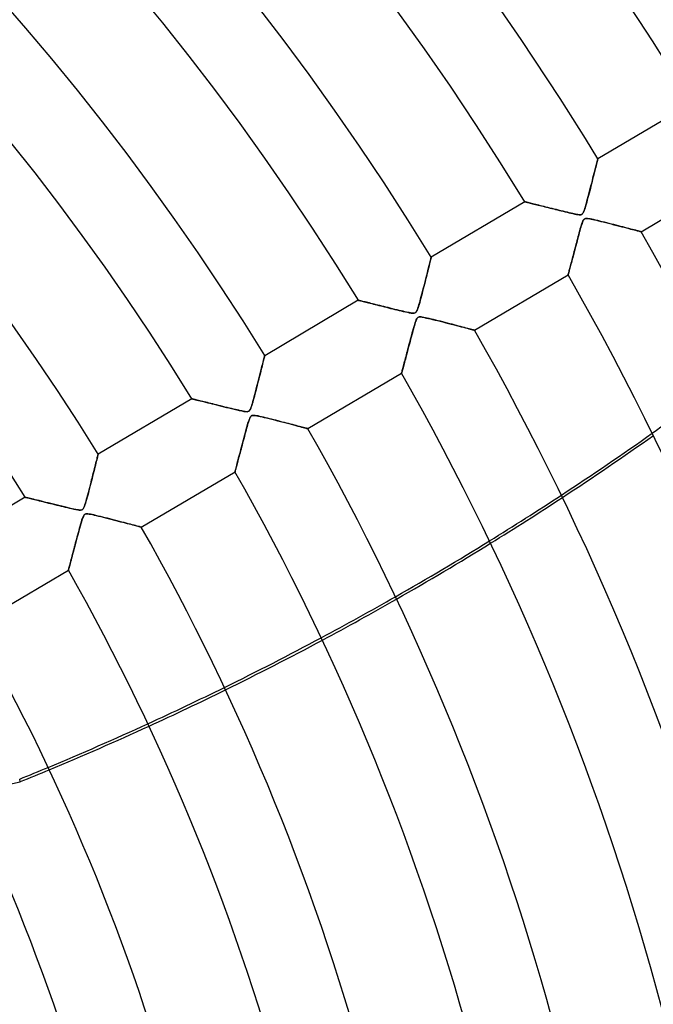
# Model space of a CAD drawing. Header units: millimetres. Extents: x -550 to 550, y -550 to 550.
# Tile 50 of 54: x 228 to 303, y 81 to 197. Entities that reach past the tile are written whole.
import ezdxf

# ---------------------------------------------------------------- set-up
doc = ezdxf.new("R2010")
doc.units = ezdxf.units.MM
doc.layers.add('HIDDEN', color=7, linetype='Continuous')
doc.layers.add('THICK', color=7, linetype='Continuous')

msp = doc.modelspace()

# ---------------------------------------------------------------- linework, layer by layer
at = {"layer": 'HIDDEN'}
for p, q in [((295.78, 179.69), (295.84, 179.91)), ((295.84, 179.91), (295.89, 180.1)), ((295.89, 180.1), (295.93, 180.28)), ((295.93, 180.28), (295.97, 180.44)), ((295.97, 180.44), (296.01, 180.58)), ((296.01, 180.58), (296.04, 180.7)), ((296.04, 180.7), (296.06, 180.79)), ((296.06, 180.79), (296.08, 180.86)), ((296.08, 180.86), (296.09, 180.9)), ((296.09, 180.9), (296.09, 180.92)), ((295.52, 178.66), (295.6, 178.94)), ((295.6, 178.94), (295.66, 179.21)), ((295.66, 179.21), (295.73, 179.46)), ((295.73, 179.46), (295.78, 179.69)), ((295.2, 177.4), (295.28, 177.72)), ((295.28, 177.72), (295.37, 178.05)), ((295.37, 178.05), (295.45, 178.36)), ((295.45, 178.36), (295.52, 178.66)), ((294.88, 176.18), (294.96, 176.47)), ((294.96, 176.47), (295.04, 176.76)), ((295.04, 176.76), (295.12, 177.08)), ((295.12, 177.08), (295.2, 177.4)), ((287.5, 175.84), (287.51, 175.83)), ((287.51, 175.83), (287.53, 175.83)), ((287.53, 175.83), (287.58, 175.82)), ((287.58, 175.82), (287.63, 175.8)), ((287.63, 175.8), (287.71, 175.79)), ((287.71, 175.79), (287.79, 175.76)), ((287.79, 175.76), (287.89, 175.74)), ((287.89, 175.74), (288, 175.71)), ((288, 175.71), (288.13, 175.68)), ((288.13, 175.68), (288.26, 175.65)), ((288.26, 175.65), (288.41, 175.61)), ((288.41, 175.61), (288.56, 175.57)), ((288.56, 175.57), (288.73, 175.53)), ((288.73, 175.53), (288.9, 175.49)), ((288.9, 175.49), (289.07, 175.45)), ((289.07, 175.45), (289.26, 175.4)), ((289.26, 175.4), (289.44, 175.35)), ((289.44, 175.35), (289.64, 175.31)), ((289.64, 175.31), (289.84, 175.26)), ((289.84, 175.26), (290.04, 175.21)), ((294.62, 175.24), (294.68, 175.44)), ((294.68, 175.44), (294.74, 175.66)), ((294.74, 175.66), (294.81, 175.91)), ((294.81, 175.91), (294.88, 176.18)), ((290.04, 175.21), (290.25, 175.15)), ((290.25, 175.15), (290.46, 175.1)), ((290.46, 175.1), (290.68, 175.05)), ((290.68, 175.05), (290.89, 174.99)), ((290.89, 174.99), (291.11, 174.94)), ((291.11, 174.94), (291.34, 174.88)), ((291.34, 174.88), (291.56, 174.83)), ((291.56, 174.83), (291.79, 174.77)), ((291.79, 174.77), (292.02, 174.72)), ((292.02, 174.72), (292.25, 174.66)), ((292.25, 174.66), (292.48, 174.6)), ((292.48, 174.6), (292.71, 174.55)), ((292.71, 174.55), (292.93, 174.5)), ((292.93, 174.5), (293.16, 174.44)), ((293.16, 174.44), (293.38, 174.4)), ((293.38, 174.4), (293.58, 174.36)), ((293.58, 174.36), (293.75, 174.33)), ((293.75, 174.33), (293.9, 174.31)), ((293.9, 174.31), (294.02, 174.31)), ((294.02, 174.31), (294.11, 174.32)), ((294.11, 174.32), (294.18, 174.35)), ((294.18, 174.35), (294.25, 174.39)), ((294.25, 174.39), (294.3, 174.44)), ((294.3, 174.44), (294.36, 174.52)), ((294.36, 174.52), (294.41, 174.61)), ((294.41, 174.61), (294.46, 174.74)), ((294.46, 174.74), (294.51, 174.89)), ((294.51, 174.89), (294.57, 175.06)), ((294.57, 175.06), (294.62, 175.24)), ((294.14, 173.01), (294.09, 172.83)), ((294.19, 173.16), (294.14, 173.01)), ((294.23, 173.3), (294.19, 173.16)), ((294.28, 173.43), (294.23, 173.3)), ((294.33, 173.55), (294.28, 173.43)), ((294.38, 173.65), (294.33, 173.55)), ((294.43, 173.73), (294.38, 173.65)), ((294.49, 173.79), (294.43, 173.73)), ((294.56, 173.83), (294.49, 173.79)), ((294.64, 173.86), (294.56, 173.83)), ((294.74, 173.87), (294.64, 173.86)), ((294.86, 173.87), (294.74, 173.87)), ((295.01, 173.85), (294.86, 173.87)), ((295.18, 173.82), (295.01, 173.85)), ((295.37, 173.79), (295.18, 173.82)), ((295.58, 173.74), (295.37, 173.79)), ((295.82, 173.68), (295.58, 173.74)), ((296.08, 173.62), (295.82, 173.68)), ((296.34, 173.56), (296.08, 173.62)), ((296.6, 173.49), (296.34, 173.56)), ((296.87, 173.43), (296.6, 173.49)), ((297.15, 173.36), (296.87, 173.43)), ((297.42, 173.29), (297.15, 173.36)), ((297.69, 173.22), (297.42, 173.29)), ((297.97, 173.15), (297.69, 173.22)), ((298.24, 173.08), (297.97, 173.15)), ((298.51, 173.01), (298.24, 173.08)), ((298.78, 172.94), (298.51, 173.01)), ((299.04, 172.87), (298.78, 172.94)), ((293.85, 171.96), (293.78, 171.71)), ((293.91, 172.2), (293.85, 171.96)), ((293.97, 172.43), (293.91, 172.2)), ((294.03, 172.64), (293.97, 172.43)), ((294.09, 172.83), (294.03, 172.64)), ((299.29, 172.81), (299.04, 172.87)), ((299.53, 172.74), (299.29, 172.81)), ((299.76, 172.68), (299.53, 172.74)), ((299.98, 172.63), (299.76, 172.68)), ((300.19, 172.57), (299.98, 172.63)), ((300.38, 172.52), (300.19, 172.57)), ((300.56, 172.48), (300.38, 172.52)), ((300.71, 172.43), (300.56, 172.48)), ((300.85, 172.4), (300.71, 172.43)), ((300.97, 172.37), (300.85, 172.4)), ((301.06, 172.34), (300.97, 172.37)), ((301.13, 172.32), (301.06, 172.34)), ((301.17, 172.31), (301.13, 172.32)), ((301.18, 172.31), (301.17, 172.31)), ((293.5, 170.66), (293.43, 170.41)), ((293.57, 170.92), (293.5, 170.66)), ((293.64, 171.19), (293.57, 170.92)), ((293.71, 171.45), (293.64, 171.19)), ((293.78, 171.71), (293.71, 171.45)), ((293.19, 169.48), (293.13, 169.27)), ((293.25, 169.7), (293.19, 169.48)), ((293.31, 169.93), (293.25, 169.7)), ((293.37, 170.17), (293.31, 169.93)), ((293.43, 170.41), (293.37, 170.17)), ((276.19, 168.23), (276.25, 168.44)), ((276.25, 168.44), (276.3, 168.63)), ((276.3, 168.63), (276.34, 168.8)), ((276.34, 168.8), (276.38, 168.95)), ((276.38, 168.95), (276.41, 169.08)), ((276.41, 169.08), (276.43, 169.18)), ((276.43, 169.18), (276.45, 169.25)), ((276.45, 169.25), (276.46, 169.3)), ((276.46, 169.3), (276.47, 169.31)), ((292.88, 168.33), (292.84, 168.17)), ((292.93, 168.5), (292.88, 168.33)), ((292.98, 168.68), (292.93, 168.5)), ((293.03, 168.87), (292.98, 168.68)), ((293.08, 169.06), (293.03, 168.87)), ((293.13, 169.27), (293.08, 169.06)), ((275.86, 166.9), (275.94, 167.2)), ((275.94, 167.2), (276.01, 167.49)), ((276.01, 167.49), (276.07, 167.75)), ((276.07, 167.75), (276.14, 168)), ((276.14, 168), (276.19, 168.23)), ((292.6, 167.26), (292.59, 167.24)), ((292.59, 167.24), (292.59, 167.23)), ((292.61, 167.31), (292.6, 167.26)), ((292.63, 167.36), (292.61, 167.31)), ((292.65, 167.44), (292.63, 167.36)), ((292.67, 167.53), (292.65, 167.44)), ((292.7, 167.63), (292.67, 167.53)), ((292.73, 167.75), (292.7, 167.63)), ((292.76, 167.88), (292.73, 167.75)), ((292.8, 168.02), (292.76, 167.88)), ((292.84, 168.17), (292.8, 168.02)), ((275.61, 165.92), (275.69, 166.25)), ((275.69, 166.25), (275.78, 166.58)), ((275.78, 166.58), (275.86, 166.9)), ((275.28, 164.66), (275.36, 164.96)), ((275.36, 164.96), (275.44, 165.27)), ((275.44, 165.27), (275.52, 165.59)), ((275.52, 165.59), (275.61, 165.92)), ((267.87, 164.23), (267.88, 164.23)), ((267.88, 164.23), (267.91, 164.22)), ((267.91, 164.22), (267.96, 164.21)), ((267.96, 164.21), (268.02, 164.19)), ((268.02, 164.19), (268.11, 164.17)), ((268.11, 164.17), (268.21, 164.15)), ((268.21, 164.15), (268.32, 164.12)), ((268.32, 164.12), (268.45, 164.09)), ((268.45, 164.09), (268.59, 164.05)), ((268.59, 164.05), (268.74, 164.01)), ((268.74, 164.01), (268.9, 163.97)), ((268.9, 163.97), (269.08, 163.93)), ((269.08, 163.93), (269.26, 163.89)), ((269.26, 163.89), (269.45, 163.84)), ((269.45, 163.84), (269.65, 163.79)), ((269.65, 163.79), (269.86, 163.74)), ((269.86, 163.74), (270.07, 163.69)), ((270.07, 163.69), (270.28, 163.63)), ((274.96, 163.49), (275.01, 163.68)), ((275.01, 163.68), (275.07, 163.89)), ((275.07, 163.89), (275.14, 164.13)), ((275.14, 164.13), (275.21, 164.39)), ((275.21, 164.39), (275.28, 164.66)), ((270.28, 163.63), (270.51, 163.58)), ((270.51, 163.58), (270.73, 163.52)), ((270.73, 163.52), (270.96, 163.46)), ((270.96, 163.46), (271.2, 163.4)), ((271.2, 163.4), (271.44, 163.34)), ((271.44, 163.34), (271.68, 163.28)), ((271.68, 163.28), (271.92, 163.22)), ((271.92, 163.22), (272.17, 163.16)), ((272.17, 163.16), (272.42, 163.1)), ((272.42, 163.1), (272.67, 163.04)), ((272.67, 163.04), (272.91, 162.98)), ((272.91, 162.98), (273.16, 162.92)), ((273.16, 162.92), (273.41, 162.86)), ((273.41, 162.86), (273.66, 162.81)), ((273.66, 162.81), (273.88, 162.76)), ((273.88, 162.76), (274.08, 162.73)), ((274.08, 162.73), (274.24, 162.71)), ((274.24, 162.71), (274.37, 162.71)), ((274.37, 162.71), (274.47, 162.72)), ((274.47, 162.72), (274.55, 162.74)), ((274.55, 162.74), (274.62, 162.78)), ((274.62, 162.78), (274.68, 162.84)), ((274.68, 162.84), (274.74, 162.92)), ((274.74, 162.92), (274.79, 163.03)), ((274.79, 163.03), (274.85, 163.16)), ((274.85, 163.16), (274.9, 163.32)), ((274.9, 163.32), (274.96, 163.49)), ((274.53, 161.44), (274.48, 161.27)), ((274.57, 161.59), (274.53, 161.44)), ((274.62, 161.72), (274.57, 161.59)), ((274.67, 161.85), (274.62, 161.72)), ((274.72, 161.97), (274.67, 161.85)), ((274.77, 162.06), (274.72, 161.97)), ((274.82, 162.14), (274.77, 162.06)), ((274.88, 162.19), (274.82, 162.14)), ((274.95, 162.23), (274.88, 162.19)), ((275.03, 162.26), (274.95, 162.23)), ((275.14, 162.27), (275.03, 162.26)), ((275.26, 162.26), (275.14, 162.27)), ((275.41, 162.24), (275.26, 162.26)), ((275.58, 162.21), (275.41, 162.24)), ((275.77, 162.17), (275.58, 162.21)), ((275.99, 162.13), (275.77, 162.17)), ((276.23, 162.07), (275.99, 162.13)), ((276.48, 162.01), (276.23, 162.07)), ((276.74, 161.95), (276.48, 162.01)), ((277, 161.88), (276.74, 161.95)), ((277.27, 161.81), (277, 161.88)), ((277.54, 161.75), (277.27, 161.81)), ((277.82, 161.68), (277.54, 161.75)), ((278.09, 161.61), (277.82, 161.68)), ((278.37, 161.54), (278.09, 161.61)), ((278.64, 161.47), (278.37, 161.54)), ((278.91, 161.4), (278.64, 161.47)), ((279.17, 161.33), (278.91, 161.4)), ((279.43, 161.26), (279.17, 161.33)), ((274.24, 160.41), (274.17, 160.16)), ((274.3, 160.64), (274.24, 160.41)), ((274.36, 160.87), (274.3, 160.64)), ((274.42, 161.08), (274.36, 160.87)), ((274.48, 161.27), (274.42, 161.08)), ((279.68, 161.19), (279.43, 161.26)), ((279.92, 161.13), (279.68, 161.19)), ((280.15, 161.07), (279.92, 161.13)), ((280.37, 161.01), (280.15, 161.07)), ((280.58, 160.96), (280.37, 161.01)), ((280.77, 160.91), (280.58, 160.96)), ((280.94, 160.87), (280.77, 160.91)), ((281.1, 160.82), (280.94, 160.87)), ((281.23, 160.79), (281.1, 160.82)), ((281.35, 160.76), (281.23, 160.79)), ((281.44, 160.73), (281.35, 160.76)), ((281.5, 160.72), (281.44, 160.73)), ((281.54, 160.71), (281.5, 160.72)), ((281.56, 160.7), (281.54, 160.71)), ((273.89, 159.1), (273.82, 158.85)), ((273.96, 159.37), (273.89, 159.1)), ((274.03, 159.63), (273.96, 159.37)), ((274.1, 159.9), (274.03, 159.63)), ((274.17, 160.16), (274.1, 159.9)), ((273.57, 157.91), (273.52, 157.7)), ((273.63, 158.13), (273.57, 157.91)), ((273.69, 158.37), (273.63, 158.13)), ((273.76, 158.61), (273.69, 158.37)), ((273.82, 158.85), (273.76, 158.61)), ((256.54, 156.53), (256.6, 156.75)), ((256.6, 156.75), (256.65, 156.96)), ((256.65, 156.96), (256.7, 157.14)), ((256.7, 157.14), (256.74, 157.31)), ((256.74, 157.31), (256.77, 157.44)), ((256.77, 157.44), (256.8, 157.56)), ((256.8, 157.56), (256.82, 157.64)), ((256.82, 157.64), (256.83, 157.69)), ((256.83, 157.69), (256.84, 157.7)), ((273.26, 156.75), (273.22, 156.58)), ((273.31, 156.92), (273.26, 156.75)), ((273.36, 157.1), (273.31, 156.92)), ((273.41, 157.29), (273.36, 157.1)), ((273.46, 157.49), (273.41, 157.29)), ((273.52, 157.7), (273.46, 157.49)), ((256.27, 155.45), (256.35, 155.74)), ((256.35, 155.74), (256.42, 156.02)), ((256.42, 156.02), (256.48, 156.28)), ((256.48, 156.28), (256.54, 156.53)), ((272.97, 155.63), (272.96, 155.62)), ((272.99, 155.7), (272.97, 155.66)), ((272.97, 155.66), (272.97, 155.63)), ((273, 155.76), (272.99, 155.7)), ((273.02, 155.84), (273, 155.76)), ((273.05, 155.93), (273.02, 155.84)), ((273.07, 156.03), (273.05, 155.93)), ((273.11, 156.15), (273.07, 156.03)), ((273.14, 156.28), (273.11, 156.15)), ((273.18, 156.43), (273.14, 156.28)), ((273.22, 156.58), (273.18, 156.43)), ((255.93, 154.11), (256.02, 154.46)), ((256.02, 154.46), (256.11, 154.8)), ((256.11, 154.8), (256.19, 155.13)), ((256.19, 155.13), (256.27, 155.45)), ((255.67, 153.12), (255.76, 153.44)), ((255.76, 153.44), (255.84, 153.77)), ((255.84, 153.77), (255.93, 154.11)), ((248.25, 152.62), (248.26, 152.62)), ((248.26, 152.62), (248.3, 152.61)), ((248.3, 152.61), (248.36, 152.59)), ((248.36, 152.59), (248.45, 152.57)), ((248.45, 152.57), (248.57, 152.54)), ((248.57, 152.54), (248.7, 152.51)), ((248.7, 152.51), (248.86, 152.47)), ((248.86, 152.47), (249.03, 152.43)), ((249.03, 152.43), (249.22, 152.38)), ((249.22, 152.38), (249.43, 152.33)), ((249.43, 152.33), (249.64, 152.28)), ((249.64, 152.28), (249.88, 152.22)), ((249.88, 152.22), (250.12, 152.16)), ((250.12, 152.16), (250.37, 152.1)), ((250.37, 152.1), (250.63, 152.03)), ((255.33, 151.88), (255.39, 152.08)), ((255.39, 152.08), (255.45, 152.3)), ((255.45, 152.3), (255.52, 152.55)), ((255.52, 152.55), (255.6, 152.83)), ((255.6, 152.83), (255.67, 153.12)), ((250.63, 152.03), (250.9, 151.97)), ((250.9, 151.97), (251.17, 151.9)), ((251.17, 151.9), (251.45, 151.83)), ((251.45, 151.83), (251.74, 151.76)), ((251.74, 151.76), (252.03, 151.68)), ((252.03, 151.68), (252.33, 151.61)), ((252.33, 151.61), (252.63, 151.54)), ((252.63, 151.54), (252.93, 151.46)), ((252.93, 151.46), (253.23, 151.39)), ((253.23, 151.39), (253.54, 151.32)), ((253.54, 151.32), (253.84, 151.25)), ((253.84, 151.25), (254.14, 151.18)), ((254.14, 151.18), (254.39, 151.13)), ((254.39, 151.13), (254.6, 151.11)), ((254.6, 151.11), (254.76, 151.1)), ((254.76, 151.1), (254.87, 151.11)), ((254.87, 151.11), (254.96, 151.15)), ((254.96, 151.15), (255.04, 151.21)), ((255.04, 151.21), (255.1, 151.29)), ((255.1, 151.29), (255.16, 151.41)), ((255.16, 151.41), (255.22, 151.55)), ((255.22, 151.55), (255.28, 151.71)), ((255.28, 151.71), (255.33, 151.88)), ((254.87, 149.72), (254.82, 149.54)), ((254.92, 149.88), (254.87, 149.72)), ((254.96, 150.02), (254.92, 149.88)), ((255.01, 150.15), (254.96, 150.02)), ((255.05, 150.27), (255.01, 150.15)), ((255.1, 150.38), (255.05, 150.27)), ((255.15, 150.47), (255.1, 150.38)), ((255.2, 150.54), (255.15, 150.47)), ((255.26, 150.59), (255.2, 150.54)), ((255.32, 150.63), (255.26, 150.59)), ((255.4, 150.65), (255.32, 150.63)), ((255.49, 150.66), (255.4, 150.65)), ((255.6, 150.66), (255.49, 150.66)), ((255.73, 150.64), (255.6, 150.66)), ((255.88, 150.62), (255.73, 150.64)), ((256.06, 150.59), (255.88, 150.62)), ((256.25, 150.55), (256.06, 150.59)), ((256.46, 150.5), (256.25, 150.55)), ((256.68, 150.45), (256.46, 150.5)), ((256.92, 150.39), (256.68, 150.45)), ((257.16, 150.33), (256.92, 150.39)), ((257.4, 150.27), (257.16, 150.33)), ((257.65, 150.21), (257.4, 150.27)), ((257.9, 150.14), (257.65, 150.21)), ((258.15, 150.08), (257.9, 150.14)), ((258.41, 150.01), (258.15, 150.08)), ((258.66, 149.95), (258.41, 150.01)), ((258.91, 149.88), (258.66, 149.95)), ((259.17, 149.82), (258.91, 149.88)), ((259.41, 149.75), (259.17, 149.82)), ((259.66, 149.69), (259.41, 149.75)), ((254.58, 148.68), (254.51, 148.43)), ((254.64, 148.91), (254.58, 148.68)), ((254.7, 149.14), (254.64, 148.91)), ((254.76, 149.35), (254.7, 149.14)), ((254.82, 149.54), (254.76, 149.35)), ((259.89, 149.63), (259.66, 149.69)), ((260.12, 149.57), (259.89, 149.63)), ((260.34, 149.51), (260.12, 149.57)), ((260.55, 149.46), (260.34, 149.51)), ((260.75, 149.41), (260.55, 149.46)), ((260.93, 149.36), (260.75, 149.41)), ((261.11, 149.31), (260.93, 149.36)), ((261.27, 149.27), (261.11, 149.31)), ((261.42, 149.23), (261.27, 149.27)), ((261.55, 149.2), (261.42, 149.23)), ((261.66, 149.17), (261.55, 149.2)), ((261.76, 149.14), (261.66, 149.17)), ((261.83, 149.12), (261.76, 149.14)), ((261.88, 149.11), (261.83, 149.12)), ((261.92, 149.1), (261.88, 149.11)), ((261.93, 149.1), (261.92, 149.1)), ((254.24, 147.41), (254.17, 147.16)), ((254.3, 147.66), (254.24, 147.41)), ((254.37, 147.91), (254.3, 147.66)), ((254.44, 148.17), (254.37, 147.91)), ((254.51, 148.43), (254.44, 148.17)), ((253.93, 146.25), (253.88, 146.05)), ((253.99, 146.47), (253.93, 146.25)), ((254.05, 146.69), (253.99, 146.47)), ((254.11, 146.92), (254.05, 146.69)), ((254.17, 147.16), (254.11, 146.92)), ((236.95, 145.04), (236.99, 145.23)), ((236.99, 145.23), (237.04, 145.4)), ((237.04, 145.4), (237.08, 145.55)), ((237.08, 145.55), (237.11, 145.69)), ((237.11, 145.69), (237.14, 145.81)), ((237.14, 145.81), (237.16, 145.91)), ((237.16, 145.91), (237.18, 145.99)), ((237.18, 145.99), (237.2, 146.05)), ((237.2, 146.05), (237.21, 146.08)), ((237.21, 146.08), (237.21, 146.09)), ((253.63, 145.12), (253.59, 144.96)), ((253.68, 145.29), (253.63, 145.12)), ((253.72, 145.47), (253.68, 145.29)), ((253.77, 145.65), (253.72, 145.47)), ((253.82, 145.85), (253.77, 145.65)), ((253.88, 146.05), (253.82, 145.85)), ((236.66, 143.92), (236.73, 144.17)), ((236.73, 144.17), (236.79, 144.41)), ((236.79, 144.41), (236.85, 144.63)), ((236.85, 144.63), (236.9, 144.85)), ((236.9, 144.85), (236.95, 145.04)), ((253.35, 144.05), (253.34, 144.02)), ((253.34, 144.02), (253.34, 144.01)), ((253.36, 144.09), (253.35, 144.05)), ((253.37, 144.15), (253.36, 144.09)), ((253.39, 144.23), (253.37, 144.15)), ((253.42, 144.32), (253.39, 144.23)), ((253.45, 144.42), (253.42, 144.32)), ((253.48, 144.54), (253.45, 144.42)), ((253.51, 144.67), (253.48, 144.54)), ((253.55, 144.81), (253.51, 144.67)), ((253.59, 144.96), (253.55, 144.81)), ((236.3, 142.48), (236.38, 142.78)), ((236.38, 142.78), (236.45, 143.08)), ((236.45, 143.08), (236.53, 143.37)), ((236.53, 143.37), (236.6, 143.65)), ((236.6, 143.65), (236.66, 143.92)), ((236.07, 141.59), (236.14, 141.88)), ((236.14, 141.88), (236.22, 142.17)), ((236.22, 142.17), (236.3, 142.48)), ((228.62, 141.01), (228.63, 141.01)), ((228.63, 141.01), (228.66, 141)), ((228.66, 141), (228.71, 140.99)), ((228.71, 140.99), (228.78, 140.97)), ((228.78, 140.97), (228.87, 140.95)), ((228.87, 140.95), (228.97, 140.93)), ((228.97, 140.93), (229.09, 140.9)), ((229.09, 140.9), (229.23, 140.86)), ((229.23, 140.86), (229.37, 140.83)), ((229.37, 140.83), (229.53, 140.79)), ((229.53, 140.79), (229.71, 140.75)), ((229.71, 140.75), (229.89, 140.7)), ((229.89, 140.7), (230.08, 140.65)), ((230.08, 140.65), (230.28, 140.6)), ((230.28, 140.6), (230.49, 140.55)), ((230.49, 140.55), (230.7, 140.5)), ((230.7, 140.5), (230.92, 140.45)), ((230.92, 140.45), (231.14, 140.39)), ((235.72, 140.33), (235.79, 140.55)), ((235.79, 140.55), (235.85, 140.79)), ((235.85, 140.79), (235.92, 141.04)), ((235.92, 141.04), (235.99, 141.31)), ((235.99, 141.31), (236.07, 141.59)), ((231.14, 140.39), (231.37, 140.33)), ((231.37, 140.33), (231.61, 140.27)), ((231.61, 140.27), (231.85, 140.22)), ((231.85, 140.22), (232.09, 140.16)), ((232.09, 140.16), (232.34, 140.09)), ((232.34, 140.09), (232.58, 140.03)), ((232.58, 140.03), (232.84, 139.97)), ((232.84, 139.97), (233.09, 139.91)), ((233.09, 139.91), (233.34, 139.85)), ((233.34, 139.85), (233.6, 139.79)), ((233.6, 139.79), (233.85, 139.72)), ((233.85, 139.72), (234.1, 139.67)), ((234.1, 139.67), (234.35, 139.61)), ((234.35, 139.61), (234.59, 139.56)), ((234.59, 139.56), (234.81, 139.52)), ((234.81, 139.52), (234.99, 139.5)), ((234.99, 139.5), (235.14, 139.49)), ((235.14, 139.49), (235.25, 139.51)), ((235.25, 139.51), (235.34, 139.54)), ((235.34, 139.54), (235.41, 139.61)), ((235.41, 139.61), (235.48, 139.7)), ((235.48, 139.7), (235.54, 139.82)), ((235.54, 139.82), (235.6, 139.96)), ((235.6, 139.96), (235.66, 140.13)), ((235.66, 140.13), (235.72, 140.33)), ((235.31, 138.32), (235.24, 138.11)), ((235.36, 138.49), (235.31, 138.32)), ((235.42, 138.64), (235.36, 138.49)), ((235.47, 138.76), (235.42, 138.64)), ((235.52, 138.85), (235.47, 138.76)), ((235.57, 138.93), (235.52, 138.85)), ((235.63, 138.98), (235.57, 138.93)), ((235.69, 139.02), (235.63, 138.98)), ((235.78, 139.04), (235.69, 139.02)), ((235.87, 139.05), (235.78, 139.04)), ((235.99, 139.05), (235.87, 139.05)), ((236.14, 139.03), (235.99, 139.05)), ((236.31, 139), (236.14, 139.03)), ((236.5, 138.97), (236.31, 139)), ((236.72, 138.92), (236.5, 138.97)), ((236.96, 138.86), (236.72, 138.92)), ((237.22, 138.8), (236.96, 138.86)), ((237.48, 138.74), (237.22, 138.8)), ((237.75, 138.67), (237.48, 138.74)), ((238.03, 138.6), (237.75, 138.67)), ((238.31, 138.53), (238.03, 138.6)), ((238.59, 138.46), (238.31, 138.53)), ((238.88, 138.38), (238.59, 138.46)), ((239.16, 138.31), (238.88, 138.38)), ((239.45, 138.24), (239.16, 138.31)), ((239.73, 138.16), (239.45, 138.24)), ((240, 138.09), (239.73, 138.16)), ((234.94, 137.02), (234.85, 136.69)), ((235.02, 137.32), (234.94, 137.02)), ((235.1, 137.61), (235.02, 137.32)), ((235.17, 137.87), (235.1, 137.61)), ((235.24, 138.11), (235.17, 137.87)), ((240.27, 138.02), (240, 138.09)), ((240.53, 137.95), (240.27, 138.02)), ((240.77, 137.89), (240.53, 137.95)), ((241.01, 137.83), (240.77, 137.89)), ((241.23, 137.77), (241.01, 137.83)), ((241.44, 137.72), (241.23, 137.77)), ((241.62, 137.67), (241.44, 137.72)), ((241.79, 137.62), (241.62, 137.67)), ((241.94, 137.58), (241.79, 137.62)), ((242.07, 137.55), (241.94, 137.58)), ((242.17, 137.52), (242.07, 137.55)), ((242.24, 137.5), (242.17, 137.52)), ((242.29, 137.49), (242.24, 137.5)), ((242.3, 137.49), (242.29, 137.49)), ((234.67, 136.03), (234.59, 135.71)), ((234.76, 136.36), (234.67, 136.03)), ((234.85, 136.69), (234.76, 136.36)), ((234.35, 134.83), (234.28, 134.55)), ((234.43, 135.11), (234.35, 134.83)), ((234.51, 135.41), (234.43, 135.11)), ((234.59, 135.71), (234.51, 135.41)), ((234.03, 133.6), (233.97, 133.39)), ((234.09, 133.82), (234.03, 133.6)), ((234.15, 134.05), (234.09, 133.82)), ((234.21, 134.3), (234.15, 134.05)), ((234.28, 134.55), (234.21, 134.3)), ((233.72, 132.46), (233.71, 132.42)), ((233.71, 132.42), (233.71, 132.41)), ((233.74, 132.53), (233.72, 132.46)), ((233.77, 132.62), (233.74, 132.53)), ((233.8, 132.73), (233.77, 132.62)), ((233.83, 132.87), (233.8, 132.73)), ((233.87, 133.02), (233.83, 132.87)), ((233.92, 133.2), (233.87, 133.02)), ((233.97, 133.39), (233.92, 133.2)), ((221.76, 106.05), (228.04, 107.48)), ((228.04, 107.48), (227.97, 107.79))]:
    msp.add_line(p, q, dxfattribs=at)
for radius in [456, 445, 400]:
    msp.add_arc((0, 0), radius, 0, 180, dxfattribs=at)
for centre, major_axis, start_param, end_param in [((-22.7, 469.21), (-158.28, -328.67), 1.004743, 1.570796), ((91.27, 441.29), (355.65, 81.18), -1.174552, -1.146734), ((91.27, 441.29), (355.65, 81.18), -1.237719, -1.210128), ((91.34, 440.98), (355.65, 81.18), -1.237529, -1.209934), ((91.27, 441.29), (355.65, 81.18), -1.300489, -1.273051), ((91.34, 440.98), (355.65, 81.18), -1.300305, -1.272864), ((91.27, 441.29), (355.65, 81.18), -1.363055, -1.335681), ((91.34, 440.98), (355.65, 81.18), -1.362872, -1.335498), ((91.27, 441.29), (355.65, 81.18), -1.408172, -1.398229), ((91.34, 440.98), (355.65, 81.18), -1.408172, -1.398045)]:
    msp.add_ellipse(centre, major_axis=major_axis, ratio=0.987688, start_param=start_param, end_param=end_param, dxfattribs=at)
at = {"layer": 'THICK'}
for p, q in [((307.13, 187.44), (296.09, 180.92)), ((295.84, 179.92), (295.79, 179.71)), ((295.89, 180.11), (295.84, 179.92)), ((295.93, 180.29), (295.89, 180.11)), ((295.97, 180.45), (295.93, 180.29)), ((296.01, 180.58), (295.97, 180.45)), ((296.04, 180.7), (296.01, 180.58)), ((296.06, 180.79), (296.04, 180.7)), ((296.08, 180.86), (296.06, 180.79)), ((296.09, 180.9), (296.08, 180.86)), ((296.09, 180.92), (296.09, 180.9)), ((295.55, 178.77), (295.48, 178.51)), ((295.61, 179.02), (295.55, 178.77)), ((295.68, 179.26), (295.61, 179.02)), ((295.73, 179.49), (295.68, 179.26)), ((295.79, 179.71), (295.73, 179.49)), ((301.18, 172.31), (312.22, 178.84)), ((295.28, 177.7), (295.21, 177.42)), ((295.35, 177.97), (295.28, 177.7)), ((295.42, 178.24), (295.35, 177.97)), ((295.48, 178.51), (295.42, 178.24)), ((295, 176.6), (294.92, 176.34)), ((295.07, 176.87), (295, 176.6)), ((295.14, 177.15), (295.07, 176.87)), ((295.21, 177.42), (295.14, 177.15)), ((287.5, 175.84), (276.47, 169.31)), ((287.51, 175.83), (287.5, 175.84)), ((287.54, 175.83), (287.51, 175.83)), ((287.58, 175.82), (287.54, 175.83)), ((287.64, 175.8), (287.58, 175.82)), ((287.71, 175.79), (287.64, 175.8)), ((287.8, 175.76), (287.71, 175.79)), ((287.9, 175.74), (287.8, 175.76)), ((288.02, 175.71), (287.9, 175.74)), ((288.15, 175.68), (288.02, 175.71)), ((288.29, 175.64), (288.15, 175.68)), ((288.44, 175.6), (288.29, 175.64)), ((288.61, 175.56), (288.44, 175.6)), ((288.78, 175.52), (288.61, 175.56)), ((288.96, 175.48), (288.78, 175.52)), ((289.14, 175.43), (288.96, 175.48)), ((289.34, 175.38), (289.14, 175.43)), ((289.55, 175.33), (289.34, 175.38)), ((289.76, 175.28), (289.55, 175.33)), ((289.98, 175.22), (289.76, 175.28)), ((294.65, 175.32), (294.59, 175.11)), ((294.71, 175.56), (294.65, 175.32)), ((294.78, 175.81), (294.71, 175.56)), ((294.85, 176.07), (294.78, 175.81)), ((294.92, 176.34), (294.85, 176.07)), ((290.21, 175.16), (289.98, 175.22)), ((290.45, 175.1), (290.21, 175.16)), ((290.7, 175.04), (290.45, 175.1)), ((290.95, 174.98), (290.7, 175.04)), ((291.21, 174.92), (290.95, 174.98)), ((291.47, 174.85), (291.21, 174.92)), ((291.74, 174.78), (291.47, 174.85)), ((292, 174.72), (291.74, 174.78)), ((292.26, 174.66), (292, 174.72)), ((292.5, 174.6), (292.26, 174.66)), ((292.72, 174.54), (292.5, 174.6)), ((292.94, 174.49), (292.72, 174.54)), ((293.13, 174.45), (292.94, 174.49)), ((293.31, 174.41), (293.13, 174.45)), ((293.47, 174.38), (293.31, 174.41)), ((293.61, 174.35), (293.47, 174.38)), ((293.75, 174.33), (293.61, 174.35)), ((293.87, 174.32), (293.75, 174.33)), ((293.99, 174.31), (293.87, 174.32)), ((294.09, 174.32), (293.99, 174.31)), ((294.17, 174.34), (294.09, 174.32)), ((294.24, 174.38), (294.17, 174.34)), ((294.3, 174.44), (294.24, 174.38)), ((294.36, 174.52), (294.3, 174.44)), ((294.41, 174.63), (294.36, 174.52)), ((294.47, 174.76), (294.41, 174.63)), ((294.53, 174.92), (294.47, 174.76)), ((294.59, 175.11), (294.53, 174.92)), ((294.1, 172.86), (294.16, 173.08)), ((294.16, 173.08), (294.22, 173.27)), ((294.22, 173.27), (294.28, 173.43)), ((294.28, 173.43), (294.34, 173.57)), ((294.34, 173.57), (294.39, 173.67)), ((294.39, 173.67), (294.45, 173.75)), ((294.45, 173.75), (294.51, 173.8)), ((294.51, 173.8), (294.57, 173.84)), ((294.57, 173.84), (294.65, 173.86)), ((294.65, 173.86), (294.74, 173.87)), ((294.74, 173.87), (294.85, 173.87)), ((294.85, 173.87), (294.98, 173.86)), ((294.98, 173.86), (295.14, 173.83)), ((295.14, 173.83), (295.31, 173.8)), ((295.31, 173.8), (295.5, 173.76)), ((295.5, 173.76), (295.7, 173.71)), ((295.7, 173.71), (295.93, 173.66)), ((295.93, 173.66), (296.18, 173.6)), ((296.18, 173.6), (296.45, 173.53)), ((296.45, 173.53), (296.74, 173.46)), ((296.74, 173.46), (297.04, 173.39)), ((297.04, 173.39), (297.35, 173.31)), ((297.35, 173.31), (297.67, 173.23)), ((297.67, 173.23), (297.99, 173.14)), ((297.99, 173.14), (298.32, 173.06)), ((298.32, 173.06), (298.63, 172.98)), ((298.63, 172.98), (298.93, 172.9)), ((293.78, 171.73), (293.85, 171.95)), ((293.85, 171.95), (293.91, 172.18)), ((293.91, 172.18), (293.97, 172.41)), ((293.97, 172.41), (294.03, 172.64)), ((294.03, 172.64), (294.1, 172.86)), ((298.93, 172.9), (299.21, 172.83)), ((299.21, 172.83), (299.48, 172.76)), ((299.48, 172.76), (299.73, 172.69)), ((299.73, 172.69), (299.96, 172.63)), ((299.96, 172.63), (300.17, 172.58)), ((300.17, 172.58), (300.37, 172.52)), ((300.37, 172.52), (300.55, 172.48)), ((300.55, 172.48), (300.71, 172.43)), ((300.71, 172.43), (300.85, 172.4)), ((300.85, 172.4), (300.97, 172.37)), ((300.97, 172.37), (301.06, 172.34)), ((301.06, 172.34), (301.13, 172.32)), ((301.13, 172.32), (301.17, 172.31)), ((301.17, 172.31), (301.18, 172.31)), ((293.49, 170.61), (293.54, 170.83)), ((293.54, 170.83), (293.6, 171.05)), ((293.6, 171.05), (293.66, 171.27)), ((293.66, 171.27), (293.72, 171.5)), ((293.72, 171.5), (293.78, 171.73)), ((293.16, 169.36), (293.21, 169.56)), ((293.21, 169.56), (293.26, 169.76)), ((293.26, 169.76), (293.32, 169.97)), ((293.32, 169.97), (293.37, 170.18)), ((293.37, 170.18), (293.43, 170.39)), ((293.43, 170.39), (293.49, 170.61)), ((276.22, 168.33), (276.17, 168.12)), ((276.27, 168.52), (276.22, 168.33)), ((276.31, 168.69), (276.27, 168.52)), ((276.35, 168.85), (276.31, 168.69)), ((276.38, 168.98), (276.35, 168.85)), ((276.41, 169.1), (276.38, 168.98)), ((276.44, 169.19), (276.41, 169.1)), ((276.45, 169.26), (276.44, 169.19)), ((276.46, 169.3), (276.45, 169.26)), ((276.47, 169.31), (276.46, 169.3)), ((292.87, 168.29), (292.92, 168.45)), ((292.92, 168.45), (292.96, 168.62)), ((292.96, 168.62), (293.01, 168.79)), ((293.01, 168.79), (293.06, 168.98)), ((293.06, 168.98), (293.1, 169.17)), ((293.1, 169.17), (293.16, 169.36)), ((275.93, 167.18), (275.86, 166.92)), ((275.99, 167.43), (275.93, 167.18)), ((276.05, 167.67), (275.99, 167.43)), ((276.11, 167.9), (276.05, 167.67)), ((276.17, 168.12), (276.11, 167.9)), ((281.56, 160.7), (292.59, 167.23)), ((292.59, 167.24), (292.6, 167.26)), ((292.59, 167.23), (292.59, 167.24)), ((292.6, 167.26), (292.61, 167.3)), ((292.61, 167.3), (292.63, 167.36)), ((292.63, 167.36), (292.65, 167.43)), ((292.65, 167.43), (292.67, 167.52)), ((292.67, 167.52), (292.7, 167.62)), ((292.7, 167.62), (292.72, 167.73)), ((292.72, 167.73), (292.76, 167.85)), ((292.76, 167.85), (292.79, 167.99)), ((292.79, 167.99), (292.83, 168.13)), ((292.83, 168.13), (292.87, 168.29)), ((275.66, 166.11), (275.59, 165.84)), ((275.73, 166.39), (275.66, 166.11)), ((275.8, 166.66), (275.73, 166.39)), ((275.86, 166.92), (275.8, 166.66)), ((275.38, 165.02), (275.31, 164.75)), ((275.45, 165.29), (275.38, 165.02)), ((275.52, 165.56), (275.45, 165.29)), ((275.59, 165.84), (275.52, 165.56)), ((267.87, 164.23), (256.84, 157.7)), ((267.88, 164.23), (267.87, 164.23)), ((267.91, 164.22), (267.88, 164.23)), ((267.95, 164.21), (267.91, 164.22)), ((268.01, 164.2), (267.95, 164.21)), ((268.09, 164.18), (268.01, 164.2)), ((268.18, 164.15), (268.09, 164.18)), ((268.29, 164.13), (268.18, 164.15)), ((268.41, 164.1), (268.29, 164.13)), ((268.54, 164.06), (268.41, 164.1)), ((268.68, 164.03), (268.54, 164.06)), ((268.84, 163.99), (268.68, 164.03)), ((269, 163.95), (268.84, 163.99)), ((269.18, 163.91), (269, 163.95)), ((269.36, 163.86), (269.18, 163.91)), ((269.55, 163.81), (269.36, 163.86)), ((269.75, 163.76), (269.55, 163.81)), ((269.96, 163.71), (269.75, 163.76)), ((270.17, 163.66), (269.96, 163.71)), ((270.4, 163.6), (270.17, 163.66)), ((275.03, 163.75), (274.97, 163.53)), ((275.1, 163.98), (275.03, 163.75)), ((275.17, 164.23), (275.1, 163.98)), ((275.24, 164.49), (275.17, 164.23)), ((275.31, 164.75), (275.24, 164.49)), ((270.63, 163.55), (270.4, 163.6)), ((270.87, 163.49), (270.63, 163.55)), ((271.12, 163.42), (270.87, 163.49)), ((271.37, 163.36), (271.12, 163.42)), ((271.63, 163.3), (271.37, 163.36)), ((271.9, 163.23), (271.63, 163.3)), ((272.17, 163.16), (271.9, 163.23)), ((272.43, 163.1), (272.17, 163.16)), ((272.68, 163.04), (272.43, 163.1)), ((272.92, 162.98), (272.68, 163.04)), ((273.14, 162.93), (272.92, 162.98)), ((273.35, 162.88), (273.14, 162.93)), ((273.55, 162.83), (273.35, 162.88)), ((273.72, 162.8), (273.55, 162.83)), ((273.88, 162.77), (273.72, 162.8)), ((274.02, 162.74), (273.88, 162.77)), ((274.15, 162.72), (274.02, 162.74)), ((274.28, 162.71), (274.15, 162.72)), ((274.39, 162.71), (274.28, 162.71)), ((274.48, 162.72), (274.39, 162.71)), ((274.56, 162.74), (274.48, 162.72)), ((274.62, 162.78), (274.56, 162.74)), ((274.69, 162.85), (274.62, 162.78)), ((274.74, 162.93), (274.69, 162.85)), ((274.8, 163.04), (274.74, 162.93)), ((274.85, 163.18), (274.8, 163.04)), ((274.91, 163.34), (274.85, 163.18)), ((274.97, 163.53), (274.91, 163.34)), ((274.44, 161.13), (274.51, 161.37)), ((274.51, 161.37), (274.58, 161.59)), ((274.58, 161.59), (274.64, 161.78)), ((274.64, 161.78), (274.7, 161.94)), ((274.7, 161.94), (274.76, 162.05)), ((274.76, 162.05), (274.82, 162.13)), ((274.82, 162.13), (274.88, 162.19)), ((274.88, 162.19), (274.95, 162.23)), ((274.95, 162.23), (275.03, 162.26)), ((275.03, 162.26), (275.12, 162.27)), ((275.12, 162.27), (275.24, 162.26)), ((275.24, 162.26), (275.39, 162.25)), ((275.39, 162.25), (275.55, 162.22)), ((275.55, 162.22), (275.73, 162.18)), ((275.73, 162.18), (275.92, 162.14)), ((275.92, 162.14), (276.13, 162.09)), ((276.13, 162.09), (276.37, 162.04)), ((276.37, 162.04), (276.63, 161.97)), ((276.63, 161.97), (276.91, 161.9)), ((276.91, 161.9), (277.21, 161.83)), ((277.21, 161.83), (277.52, 161.75)), ((277.52, 161.75), (277.84, 161.67)), ((277.84, 161.67), (278.17, 161.59)), ((278.17, 161.59), (278.5, 161.5)), ((278.5, 161.5), (278.83, 161.41)), ((278.83, 161.41), (279.15, 161.33)), ((279.15, 161.33), (279.45, 161.25)), ((274.17, 160.14), (274.23, 160.39)), ((274.23, 160.39), (274.3, 160.64)), ((274.3, 160.64), (274.37, 160.89)), ((274.37, 160.89), (274.44, 161.13)), ((279.45, 161.25), (279.74, 161.18)), ((279.74, 161.18), (280, 161.11)), ((280, 161.11), (280.25, 161.05)), ((280.25, 161.05), (280.48, 160.99)), ((280.48, 160.99), (280.69, 160.93)), ((280.69, 160.93), (280.88, 160.88)), ((280.88, 160.88), (281.05, 160.84)), ((281.05, 160.84), (281.2, 160.8)), ((281.2, 160.8), (281.32, 160.76)), ((281.32, 160.76), (281.42, 160.74)), ((281.42, 160.74), (281.5, 160.72)), ((281.5, 160.72), (281.54, 160.71)), ((281.54, 160.71), (281.56, 160.7)), ((273.84, 158.93), (273.91, 159.17)), ((273.91, 159.17), (273.97, 159.41)), ((273.97, 159.41), (274.03, 159.65)), ((274.03, 159.65), (274.1, 159.9)), ((274.1, 159.9), (274.17, 160.14)), ((273.54, 157.81), (273.6, 158.02)), ((273.6, 158.02), (273.66, 158.24)), ((273.66, 158.24), (273.72, 158.47)), ((273.72, 158.47), (273.78, 158.7)), ((273.78, 158.7), (273.84, 158.93)), ((256.59, 156.71), (256.54, 156.52)), ((256.63, 156.88), (256.59, 156.71)), ((256.67, 157.04), (256.63, 156.88)), ((256.71, 157.19), (256.67, 157.04)), ((256.74, 157.32), (256.71, 157.19)), ((256.77, 157.44), (256.74, 157.32)), ((256.8, 157.53), (256.77, 157.44)), ((256.81, 157.6), (256.8, 157.53)), ((256.83, 157.66), (256.81, 157.6)), ((256.84, 157.69), (256.83, 157.66)), ((256.84, 157.7), (256.84, 157.69)), ((273.24, 156.65), (273.28, 156.82)), ((273.28, 156.82), (273.33, 157)), ((273.33, 157), (273.38, 157.19)), ((273.38, 157.19), (273.43, 157.39)), ((273.43, 157.39), (273.49, 157.6)), ((273.49, 157.6), (273.54, 157.81)), ((256.33, 155.66), (256.27, 155.42)), ((256.38, 155.89), (256.33, 155.66)), ((256.44, 156.11), (256.38, 155.89)), ((256.49, 156.32), (256.44, 156.11)), ((256.54, 156.52), (256.49, 156.32)), ((261.93, 149.1), (272.96, 155.62)), ((272.96, 155.62), (272.97, 155.63)), ((272.97, 155.66), (272.99, 155.71)), ((272.97, 155.63), (272.97, 155.66)), ((272.99, 155.71), (273, 155.77)), ((273, 155.77), (273.03, 155.85)), ((273.03, 155.85), (273.05, 155.95)), ((273.05, 155.95), (273.08, 156.07)), ((273.08, 156.07), (273.12, 156.19)), ((273.12, 156.19), (273.15, 156.33)), ((273.15, 156.33), (273.19, 156.48)), ((273.19, 156.48), (273.24, 156.65)), ((256.01, 154.43), (255.95, 154.17)), ((256.08, 154.68), (256.01, 154.43)), ((256.14, 154.93), (256.08, 154.68)), ((256.2, 155.18), (256.14, 154.93)), ((256.27, 155.42), (256.2, 155.18)), ((255.75, 153.42), (255.69, 153.17)), ((255.82, 153.67), (255.75, 153.42)), ((255.88, 153.92), (255.82, 153.67)), ((255.95, 154.17), (255.88, 153.92)), ((248.25, 152.62), (237.21, 146.09)), ((248.26, 152.62), (248.25, 152.62)), ((248.28, 152.61), (248.26, 152.62)), ((248.33, 152.6), (248.28, 152.61)), ((248.39, 152.59), (248.33, 152.6)), ((248.46, 152.57), (248.39, 152.59)), ((248.55, 152.55), (248.46, 152.57)), ((248.66, 152.52), (248.55, 152.55)), ((248.77, 152.49), (248.66, 152.52)), ((248.9, 152.46), (248.77, 152.49)), ((249.05, 152.42), (248.9, 152.46)), ((249.2, 152.39), (249.05, 152.42)), ((249.36, 152.35), (249.2, 152.39)), ((249.53, 152.3), (249.36, 152.35)), ((249.71, 152.26), (249.53, 152.3)), ((249.89, 152.21), (249.71, 152.26)), ((250.09, 152.17), (249.89, 152.21)), ((250.29, 152.12), (250.09, 152.17)), ((250.5, 152.06), (250.29, 152.12)), ((250.71, 152.01), (250.5, 152.06)), ((255.43, 152.23), (255.37, 152.02)), ((255.49, 152.46), (255.43, 152.23)), ((255.56, 152.69), (255.49, 152.46)), ((255.62, 152.93), (255.56, 152.69)), ((255.69, 153.17), (255.62, 152.93)), ((250.94, 151.95), (250.71, 152.01)), ((251.17, 151.9), (250.94, 151.95)), ((251.41, 151.84), (251.17, 151.9)), ((251.65, 151.78), (251.41, 151.84)), ((251.9, 151.72), (251.65, 151.78)), ((252.16, 151.65), (251.9, 151.72)), ((252.42, 151.59), (252.16, 151.65)), ((252.68, 151.52), (252.42, 151.59)), ((252.93, 151.46), (252.68, 151.52)), ((253.17, 151.41), (252.93, 151.46)), ((253.39, 151.35), (253.17, 151.41)), ((253.61, 151.3), (253.39, 151.35)), ((253.8, 151.26), (253.61, 151.3)), ((253.99, 151.21), (253.8, 151.26)), ((254.15, 151.18), (253.99, 151.21)), ((254.29, 151.15), (254.15, 151.18)), ((254.43, 151.13), (254.29, 151.15)), ((254.55, 151.11), (254.43, 151.13)), ((254.67, 151.1), (254.55, 151.11)), ((254.77, 151.1), (254.67, 151.1)), ((254.86, 151.11), (254.77, 151.1)), ((254.93, 151.14), (254.86, 151.11)), ((255, 151.18), (254.93, 151.14)), ((255.05, 151.23), (255, 151.18)), ((255.11, 151.31), (255.05, 151.23)), ((255.16, 151.41), (255.11, 151.31)), ((255.21, 151.53), (255.16, 151.41)), ((255.26, 151.67), (255.21, 151.53)), ((255.32, 151.84), (255.26, 151.67)), ((255.37, 152.02), (255.32, 151.84)), ((254.83, 149.58), (254.91, 149.87)), ((254.91, 149.87), (254.99, 150.11)), ((254.99, 150.11), (255.07, 150.31)), ((255.07, 150.31), (255.14, 150.45)), ((255.14, 150.45), (255.21, 150.55)), ((255.21, 150.55), (255.28, 150.61)), ((255.28, 150.61), (255.37, 150.64)), ((255.37, 150.64), (255.47, 150.66)), ((255.47, 150.66), (255.6, 150.66)), ((255.6, 150.66), (255.76, 150.64)), ((255.76, 150.64), (255.93, 150.61)), ((255.93, 150.61), (256.1, 150.58)), ((256.1, 150.58), (256.3, 150.53)), ((256.3, 150.53), (256.53, 150.48)), ((256.53, 150.48), (256.78, 150.42)), ((256.78, 150.42), (257.06, 150.36)), ((257.06, 150.36), (257.36, 150.28)), ((257.36, 150.28), (257.67, 150.2)), ((257.67, 150.2), (258, 150.12)), ((258, 150.12), (258.34, 150.03)), ((258.34, 150.03), (258.69, 149.94)), ((258.69, 149.94), (259.04, 149.85)), ((259.04, 149.85), (259.37, 149.77)), ((259.37, 149.77), (259.68, 149.69)), ((254.5, 148.37), (254.58, 148.67)), ((254.58, 148.67), (254.66, 148.98)), ((254.66, 148.98), (254.74, 149.28)), ((254.74, 149.28), (254.83, 149.58)), ((259.68, 149.69), (259.97, 149.61)), ((259.97, 149.61), (260.25, 149.54)), ((260.25, 149.54), (260.51, 149.47)), ((260.51, 149.47), (260.76, 149.4)), ((260.76, 149.4), (260.98, 149.35)), ((260.98, 149.35), (261.18, 149.29)), ((261.18, 149.29), (261.37, 149.24)), ((261.37, 149.24), (261.53, 149.2)), ((261.53, 149.2), (261.67, 149.16)), ((261.67, 149.16), (261.78, 149.13)), ((261.78, 149.13), (261.86, 149.11)), ((261.86, 149.11), (261.91, 149.1)), ((261.91, 149.1), (261.93, 149.1)), ((254.19, 147.21), (254.26, 147.49)), ((254.26, 147.49), (254.34, 147.78)), ((254.34, 147.78), (254.42, 148.08)), ((254.42, 148.08), (254.5, 148.37)), ((253.9, 146.13), (253.97, 146.38)), ((253.97, 146.38), (254.04, 146.65)), ((254.04, 146.65), (254.11, 146.93)), ((254.11, 146.93), (254.19, 147.21)), ((236.99, 145.23), (236.94, 145.02)), ((237.04, 145.42), (236.99, 145.23)), ((237.08, 145.59), (237.04, 145.42)), ((237.12, 145.74), (237.08, 145.59)), ((237.15, 145.86), (237.12, 145.74)), ((237.18, 145.96), (237.15, 145.86)), ((237.2, 146.04), (237.18, 145.96)), ((237.21, 146.08), (237.2, 146.04)), ((237.21, 146.09), (237.21, 146.08)), ((253.6, 144.98), (253.65, 145.19)), ((253.65, 145.19), (253.71, 145.41)), ((253.71, 145.41), (253.77, 145.64)), ((253.77, 145.64), (253.83, 145.88)), ((253.83, 145.88), (253.9, 146.13)), ((236.7, 144.06), (236.63, 143.79)), ((236.77, 144.32), (236.7, 144.06)), ((236.83, 144.56), (236.77, 144.32)), ((236.89, 144.8), (236.83, 144.56)), ((236.94, 145.02), (236.89, 144.8)), ((242.3, 137.49), (253.34, 144.01)), ((253.34, 144.03), (253.35, 144.07)), ((253.34, 144.01), (253.34, 144.03)), ((253.35, 144.07), (253.37, 144.13)), ((253.37, 144.13), (253.39, 144.22)), ((253.39, 144.22), (253.42, 144.33)), ((253.42, 144.33), (253.46, 144.47)), ((253.46, 144.47), (253.5, 144.62)), ((253.5, 144.62), (253.55, 144.79)), ((253.55, 144.79), (253.6, 144.98)), ((236.42, 142.95), (236.35, 142.66)), ((236.49, 143.23), (236.42, 142.95)), ((236.56, 143.51), (236.49, 143.23)), ((236.63, 143.79), (236.56, 143.51)), ((236.13, 141.82), (236.06, 141.54)), ((236.2, 142.09), (236.13, 141.82)), ((236.27, 142.38), (236.2, 142.09)), ((236.35, 142.66), (236.27, 142.38)), ((228.62, 141.01), (217.58, 134.49)), ((228.63, 141.01), (228.62, 141.01)), ((228.67, 141), (228.63, 141.01)), ((228.74, 140.98), (228.67, 141)), ((228.83, 140.96), (228.74, 140.98)), ((228.94, 140.93), (228.83, 140.96)), ((229.08, 140.9), (228.94, 140.93)), ((229.24, 140.86), (229.08, 140.9)), ((229.41, 140.82), (229.24, 140.86)), ((229.61, 140.77), (229.41, 140.82)), ((229.81, 140.72), (229.61, 140.77)), ((230.04, 140.66), (229.81, 140.72)), ((230.27, 140.61), (230.04, 140.66)), ((230.52, 140.55), (230.27, 140.61)), ((230.78, 140.48), (230.52, 140.55)), ((231.05, 140.41), (230.78, 140.48)), ((235.78, 140.52), (235.71, 140.3)), ((235.84, 140.76), (235.78, 140.52)), ((235.91, 141.01), (235.84, 140.76)), ((235.98, 141.27), (235.91, 141.01)), ((236.06, 141.54), (235.98, 141.27)), ((231.33, 140.34), (231.05, 140.41)), ((231.63, 140.27), (231.33, 140.34)), ((231.94, 140.19), (231.63, 140.27)), ((232.26, 140.11), (231.94, 140.19)), ((232.59, 140.03), (232.26, 140.11)), ((232.93, 139.95), (232.59, 140.03)), ((233.25, 139.87), (232.93, 139.95)), ((233.56, 139.79), (233.25, 139.87)), ((233.85, 139.73), (233.56, 139.79)), ((234.12, 139.66), (233.85, 139.73)), ((234.36, 139.61), (234.12, 139.66)), ((234.57, 139.57), (234.36, 139.61)), ((234.75, 139.53), (234.57, 139.57)), ((234.9, 139.51), (234.75, 139.53)), ((235.03, 139.5), (234.9, 139.51)), ((235.14, 139.49), (235.03, 139.5)), ((235.23, 139.5), (235.14, 139.49)), ((235.3, 139.53), (235.23, 139.5)), ((235.37, 139.57), (235.3, 139.53)), ((235.43, 139.63), (235.37, 139.57)), ((235.49, 139.71), (235.43, 139.63)), ((235.54, 139.82), (235.49, 139.71)), ((235.6, 139.95), (235.54, 139.82)), ((235.65, 140.11), (235.6, 139.95)), ((235.71, 140.3), (235.65, 140.11)), ((235.24, 138.11), (235.31, 138.34)), ((235.31, 138.34), (235.38, 138.55)), ((235.38, 138.55), (235.45, 138.72)), ((235.45, 138.72), (235.52, 138.85)), ((235.52, 138.85), (235.58, 138.94)), ((235.58, 138.94), (235.66, 139)), ((235.66, 139), (235.75, 139.04)), ((235.75, 139.04), (235.86, 139.05)), ((235.86, 139.05), (236, 139.05)), ((236, 139.05), (236.15, 139.03)), ((236.15, 139.03), (236.33, 139)), ((236.33, 139), (236.53, 138.96)), ((236.53, 138.96), (236.75, 138.91)), ((236.75, 138.91), (237, 138.86)), ((237, 138.86), (237.25, 138.79)), ((237.25, 138.79), (237.52, 138.73)), ((237.52, 138.73), (237.8, 138.66)), ((237.8, 138.66), (238.09, 138.58)), ((238.09, 138.58), (238.39, 138.51)), ((238.39, 138.51), (238.69, 138.43)), ((238.69, 138.43), (238.99, 138.35)), ((238.99, 138.35), (239.29, 138.28)), ((239.29, 138.28), (239.59, 138.2)), ((239.59, 138.2), (239.86, 138.13)), ((239.86, 138.13), (240.13, 138.06)), ((234.89, 136.86), (234.96, 137.11)), ((234.96, 137.11), (235.03, 137.36)), ((235.03, 137.36), (235.1, 137.61)), ((235.1, 137.61), (235.17, 137.86)), ((235.17, 137.86), (235.24, 138.11)), ((240.13, 138.06), (240.38, 137.99)), ((240.38, 137.99), (240.62, 137.93)), ((240.62, 137.93), (240.85, 137.87)), ((240.85, 137.87), (241.06, 137.82)), ((241.06, 137.82), (241.25, 137.76)), ((241.25, 137.76), (241.44, 137.72)), ((241.44, 137.72), (241.61, 137.67)), ((241.61, 137.67), (241.76, 137.63)), ((241.76, 137.63), (241.9, 137.59)), ((241.9, 137.59), (242.02, 137.56)), ((242.02, 137.56), (242.12, 137.54)), ((242.12, 137.54), (242.2, 137.51)), ((242.2, 137.51), (242.25, 137.5)), ((242.25, 137.5), (242.29, 137.49)), ((242.29, 137.49), (242.3, 137.49)), ((234.56, 135.62), (234.63, 135.86)), ((234.63, 135.86), (234.69, 136.11)), ((234.69, 136.11), (234.76, 136.35)), ((234.76, 136.35), (234.83, 136.6)), ((234.83, 136.6), (234.89, 136.86)), ((234.26, 134.48), (234.32, 134.69)), ((234.32, 134.69), (234.38, 134.92)), ((234.38, 134.92), (234.44, 135.15)), ((234.44, 135.15), (234.5, 135.38)), ((234.5, 135.38), (234.56, 135.62)), ((233.95, 133.32), (234, 133.49)), ((234, 133.49), (234.05, 133.67)), ((234.05, 133.67), (234.1, 133.86)), ((234.1, 133.86), (234.15, 134.06)), ((234.15, 134.06), (234.2, 134.26)), ((234.2, 134.26), (234.26, 134.48)), ((222.67, 125.88), (233.71, 132.41)), ((233.71, 132.42), (233.72, 132.45)), ((233.71, 132.41), (233.71, 132.42)), ((233.72, 132.45), (233.73, 132.5)), ((233.73, 132.5), (233.75, 132.57)), ((233.75, 132.57), (233.77, 132.65)), ((233.77, 132.65), (233.8, 132.76)), ((233.8, 132.76), (233.83, 132.88)), ((233.83, 132.88), (233.87, 133.01)), ((233.87, 133.01), (233.91, 133.16)), ((233.91, 133.16), (233.95, 133.32))]:
    msp.add_line(p, q, dxfattribs=at)
for radius, start, end in [(506, 0, 180), (451, 0, 180), (369.79, 31.3747, 89.2253), (359.81, 31.3962, 89.2038), (346.99, 31.4256, 89.1743), (337.01, 31.4501, 89.1499), (324.19, 31.4837, 89.1163), (314.21, 31.5118, 89.0882), (301.39, 31.5506, 89.0494), (291.41, 31.5832, 89.0169), (278.59, 31.6284, 88.9716), (268.61, 31.6666, 88.9334), (346.99, 0, 29.7744), (337.01, 0, 29.7499), (324.19, 0, 29.7163), (314.21, 0, 29.6882), (301.39, 0, 29.6494), (291.41, 0, 29.6169), (278.59, 0, 29.5716), (268.61, 0, 29.5334), (255.79, 0, 29.4799), (245.81, 0, 29.4344), (232.99, 0, 29.3703)]:
    msp.add_arc((0, 0), radius, start, end, dxfattribs=at)
for centre, start_param, end_param in [((91.27, 441.29), -1.210128, -1.174552), ((91.34, 440.98), -1.209934, -1.174353), ((91.27, 441.29), -1.273051, -1.237719), ((91.34, 440.98), -1.272864, -1.237529), ((91.27, 441.29), -1.335681, -1.300489), ((91.34, 440.98), -1.335498, -1.300305), ((91.27, 441.29), -1.398229, -1.363055), ((91.34, 440.98), -1.398045, -1.362872)]:
    msp.add_ellipse(centre, major_axis=(355.65, 81.18), ratio=0.987688, start_param=start_param, end_param=end_param, dxfattribs=at)

doc.saveas('drawing.dxf')
